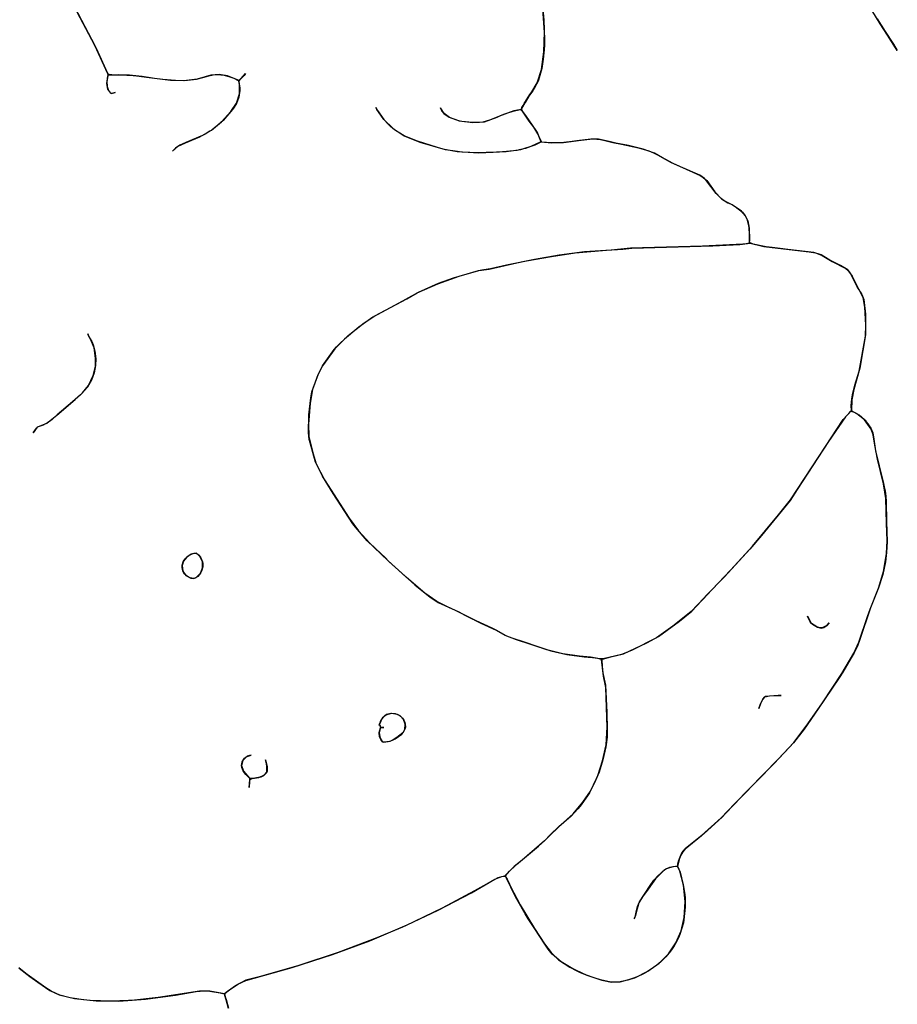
# Model space of a CAD drawing. Extents: x 0 to 8.8, y 0.1 to 11.
# Tile 7 of 11: x 6.2 to 8.7, y 2.8 to 5.6. Entities that reach past the tile are written whole.
import ezdxf

# ---------------------------------------------------------------- set-up
doc = ezdxf.new("R2010")
doc.units = 0

msp = doc.modelspace()

# ---------------------------------------------------------------- linework, layer by layer
for points in [[(6.3264, 5.6598), (6.3842, 5.5503), (6.3889, 5.5416), (6.4019, 5.5142), (6.4302, 5.4531), (6.4309, 5.4459), (6.4277, 5.4298), (6.4285, 5.4156), (6.4331, 5.404), (6.44, 5.3955), (6.4518, 5.3982), (6.442, 5.396), (6.439, 5.3965), (6.4309, 5.4082), (6.4275, 5.4237), (6.4304, 5.4445), (6.4314, 5.4475), (6.4403, 5.4487), (6.4643, 5.4486), (6.4846, 5.4482), (6.5032, 5.4467), (6.5122, 5.4458), (6.5483, 5.4412), (6.6095, 5.4338), (6.6489, 5.4324), (6.6831, 5.4363), (6.7049, 5.4426), (6.7145, 5.4454), (6.7309, 5.4487), (6.7359, 5.4494), (6.7423, 5.4496), (6.7522, 5.4492), (6.7571, 5.4485), (6.7621, 5.4477), (6.7778, 5.4435), (6.7892, 5.439), (6.8016, 5.4326), (6.8039, 5.4301), (6.8064, 5.4106), (6.8063, 5.4042), (6.8033, 5.3854), (6.7965, 5.3674), (6.7887, 5.3542), (6.7859, 5.3503), (6.7592, 5.3193), (6.744, 5.3053), (6.7332, 5.2967), (6.7273, 5.2925), (6.7211, 5.2883), (6.7075, 5.2801), (6.7001, 5.2759), (6.6528, 5.256), (6.6355, 5.2483), (6.6232, 5.2399), (6.6143, 5.2319), (6.631, 5.2456), (6.6513, 5.2555), (6.6923, 5.2721), (6.7255, 5.2913), (6.7544, 5.3147), (6.7812, 5.3446), (6.7969, 5.3684), (6.8052, 5.3946), (6.8055, 5.4217), (6.8038, 5.4307), (6.8225, 5.4521), (6.8184, 5.4469), (6.8047, 5.4324), (6.7711, 5.4455), (6.7473, 5.4493), (6.7238, 5.4475), (6.6853, 5.4366), (6.6542, 5.4325), (6.646, 5.4321), (6.6229, 5.4326), (6.5873, 5.4357), (6.5638, 5.4388), (6.5521, 5.4403), (6.5282, 5.4437), (6.4921, 5.4475), (6.4601, 5.4483), (6.4511, 5.4482), (6.4339, 5.4493), (6.4311, 5.4514), (6.3937, 5.5318), (6.3432, 5.6269)], [(7.6674, 5.647), (7.6716, 5.6045), (7.6732, 5.5479), (7.6728, 5.5339), (7.6721, 5.5202), (7.6696, 5.4932), (7.6653, 5.467), (7.6638, 5.4602), (7.6601, 5.4468), (7.6582, 5.4404), (7.6561, 5.4339), (7.6539, 5.4285), (7.6509, 5.4225), (7.6476, 5.4166), (7.6396, 5.4036), (7.629, 5.3878), (7.6178, 5.3704), (7.6068, 5.3506), (7.5969, 5.3486), (7.5859, 5.346), (7.5755, 5.343), (7.5455, 5.3316), (7.536, 5.3276), (7.5265, 5.3236), (7.5169, 5.3196), (7.4981, 5.3145), (7.4879, 5.3136), (7.4778, 5.3132), (7.4678, 5.3132), (7.4579, 5.3138), (7.4481, 5.3147), (7.4385, 5.3161), (7.4291, 5.3181), (7.4025, 5.3275), (7.3873, 5.3384), (7.3814, 5.346), (7.3771, 5.3549), (7.378, 5.3523), (7.3866, 5.3391), (7.4016, 5.328), (7.4302, 5.3179), (7.4696, 5.3133), (7.5022, 5.3152), (7.5383, 5.3286), (7.5481, 5.3327), (7.5579, 5.3367), (7.5688, 5.3409), (7.5811, 5.3448), (7.5881, 5.3466), (7.6046, 5.3501), (7.6111, 5.3442), (7.6162, 5.3371), (7.6208, 5.3305), (7.6279, 5.3203), (7.6384, 5.3058), (7.6509, 5.2873), (7.6533, 5.2826), (7.6616, 5.2613), (7.6613, 5.2572), (7.6344, 5.2451), (7.6188, 5.2397), (7.6014, 5.2352), (7.5943, 5.2338), (7.5653, 5.2308), (7.5537, 5.2299), (7.5188, 5.2279), (7.5075, 5.2276), (7.4845, 5.2273), (7.4734, 5.2273), (7.4612, 5.2278), (7.4377, 5.2291), (7.426, 5.2303), (7.3919, 5.2359), (7.3689, 5.2417), (7.3115, 5.2597), (7.2736, 5.2756), (7.2494, 5.2906), (7.242, 5.2962), (7.2349, 5.3021), (7.2281, 5.3084), (7.2159, 5.3218), (7.1963, 5.3506), (7.1935, 5.3557), (7.1979, 5.3475), (7.2162, 5.3215), (7.2423, 5.296), (7.2741, 5.2754), (7.3182, 5.2573), (7.3839, 5.2379), (7.4252, 5.2304), (7.4862, 5.2273), (7.5274, 5.2285), (7.5641, 5.2307), (7.6061, 5.2363), (7.6468, 5.25), (7.6639, 5.2578), (7.6933, 5.255), (7.7269, 5.256), (7.7772, 5.2628), (7.8107, 5.2665), (7.8329, 5.2647), (7.8446, 5.2619), (7.8562, 5.2591), (7.8679, 5.2566), (7.8927, 5.2516), (7.9407, 5.2414), (7.9697, 5.2327), (7.9832, 5.2272), (7.9952, 5.2211), (8.038, 5.1974), (8.0954, 5.1723), (8.1166, 5.1625), (8.1251, 5.1563), (8.1352, 5.148), (8.1581, 5.1155), (8.177, 5.0961), (8.1954, 5.0849), (8.203, 5.0818), (8.2158, 5.0738), (8.2371, 5.0579), (8.2447, 5.0479), (8.2494, 5.0387), (8.2516, 5.0335), (8.2558, 5.0124), (8.2568, 4.9799), (8.2558, 4.9703), (8.2435, 4.9675), (8.2374, 4.9667), (8.1225, 4.9612), (7.9176, 4.9554), (7.8628, 4.9504), (7.7868, 4.9453), (7.7146, 4.936), (7.6448, 4.9236), (7.5648, 4.9078), (7.5195, 4.8968), (7.5009, 4.8937), (7.4842, 4.8912), (7.4135, 4.8704), (7.3705, 4.855), (7.3134, 4.8295), (7.2592, 4.7997), (7.1846, 4.7597), (7.1448, 4.7315), (7.1037, 4.6967), (7.0766, 4.6695), (7.0415, 4.621), (7.0295, 4.5971), (7.0131, 4.5536), (7.0061, 4.5149), (7.0018, 4.4552), (7.0027, 4.4197), (7.0147, 4.3704), (7.024, 4.3426), (7.0474, 4.297), (7.1173, 4.1876), (7.1438, 4.1515), (7.1761, 4.1162), (7.2078, 4.0869), (7.2196, 4.0754), (7.2306, 4.0649), (7.304, 3.998), (7.3476, 3.9631), (7.3709, 3.9483), (7.4292, 3.9209), (7.4402, 3.9156), (7.4514, 3.9098), (7.4922, 3.8891), (7.5354, 3.8689), (7.5603, 3.8547), (7.5926, 3.8427), (7.6332, 3.829), (7.6914, 3.8101), (7.7371, 3.8), (7.7859, 3.7932), (7.7977, 3.7925), (7.8029, 3.7922), (7.8241, 3.7891), (7.8346, 3.7866), (7.836, 3.7838), (7.8373, 3.7671), (7.8385, 3.7559), (7.8397, 3.7475), (7.8453, 3.721), (7.8468, 3.7123), (7.8511, 3.6352), (7.8517, 3.587), (7.8512, 3.565), (7.8481, 3.5372), (7.8391, 3.4999), (7.8287, 3.4651), (7.8185, 3.4418), (7.8013, 3.4066), (7.7953, 3.3976), (7.7744, 3.3688), (7.7681, 3.3609), (7.749, 3.3405), (7.7279, 3.3221), (7.7137, 3.3099), (7.6863, 3.2834), (7.6733, 3.2699), (7.6096, 3.2145), (7.5873, 3.1966), (7.5598, 3.1696), (7.5405, 3.1646), (7.4743, 3.1273), (7.3818, 3.078), (7.2775, 3.0283), (7.2688, 3.0244), (7.1964, 2.9937), (7.0866, 2.952), (6.9746, 2.9152), (6.8613, 2.8835), (6.8236, 2.8732), (6.7971, 2.8595), (6.7708, 2.8416), (6.7625, 2.8346), (6.7214, 2.8427), (6.6917, 2.8425), (6.574, 2.8239), (6.4981, 2.816), (6.49, 2.8155), (6.4388, 2.8138), (6.3803, 2.8161), (6.3616, 2.818), (6.3363, 2.8216), (6.3238, 2.8238), (6.2943, 2.8314), (6.2695, 2.8424), (6.262, 2.8467), (6.2546, 2.8514), (6.2214, 2.8758), (6.2011, 2.8896), (6.1779, 2.9088)], [(6.7743, 2.7935), (6.7671, 2.8179), (6.764, 2.8297), (6.7633, 2.8323), (6.7649, 2.8367), (6.7767, 2.8462), (6.8007, 2.8619), (6.8231, 2.873), (6.9557, 2.9096), (7.0703, 2.9463), (7.176, 2.9856), (7.2827, 3.0308), (7.3705, 3.0724), (7.4657, 3.1225), (7.5324, 3.1609), (7.5517, 3.1681), (7.5587, 3.1694), (7.5612, 3.1698), (7.5666, 3.1605), (7.5704, 3.1529), (7.5767, 3.1402), (7.6037, 3.0878), (7.6449, 3.0205), (7.6736, 2.977), (7.6918, 2.9521), (7.7129, 2.9318), (7.7453, 2.9103), (7.7935, 2.888), (7.8367, 2.8738), (7.8635, 2.8679), (7.8886, 2.8688), (7.9305, 2.8806), (7.9675, 2.8989), (7.9993, 2.9217), (8.0259, 2.9486), (8.047, 2.9797), (8.062, 3.0143), (8.0709, 3.0516), (8.0735, 3.0971), (8.0685, 3.1436), (8.0587, 3.1833), (8.0529, 3.1962), (8.053, 3.2033), (8.055, 3.2117), (8.0573, 3.2201), (8.0644, 3.2358), (8.0735, 3.247), (8.12, 3.2849), (8.1763, 3.335), (8.215, 3.3759), (8.3379, 3.5018), (8.3825, 3.5501), (8.4223, 3.6024), (8.4644, 3.6624), (8.5196, 3.746), (8.5532, 3.8033), (8.568, 3.8349), (8.5927, 3.9084), (8.5998, 3.9289), (8.6237, 3.9887), (8.6376, 4.0357), (8.6465, 4.0872), (8.6485, 4.1237), (8.6463, 4.1737), (8.6449, 4.2439), (8.6382, 4.2855), (8.6207, 4.3551), (8.6128, 4.3956), (8.6088, 4.425), (8.603, 4.4413), (8.5839, 4.4678), (8.569, 4.481), (8.5468, 4.4927), (8.5461, 4.509), (8.5466, 4.5163), (8.5477, 4.5274), (8.5495, 4.5388), (8.554, 4.558), (8.5565, 4.5665), (8.569, 4.6058), (8.5865, 4.7054), (8.5874, 4.737), (8.5847, 4.7875), (8.58, 4.8153), (8.5684, 4.837), (8.5623, 4.8476), (8.5544, 4.8634), (8.5436, 4.884), (8.5363, 4.8938), (8.5155, 4.9063), (8.4855, 4.9215), (8.4607, 4.9365), (8.4401, 4.9432), (8.366, 4.9522), (8.3515, 4.954), (8.3362, 4.9558), (8.3211, 4.9574), (8.3042, 4.9597), (8.2671, 4.9675), (8.2567, 4.9718), (8.2569, 4.9941), (8.2555, 5.0148), (8.2531, 5.0276), (8.2497, 5.0381), (8.2451, 5.0473), (8.2336, 5.061), (8.2074, 5.0794), (8.1924, 5.0863), (8.1862, 5.0897), (8.1808, 5.0932), (8.1762, 5.0967), (8.1618, 5.1109), (8.1313, 5.1515), (8.1281, 5.1539), (8.1155, 5.1632), (8.067, 5.184), (8.0346, 5.1989), (8.0087, 5.213), (7.9867, 5.2255), (7.9538, 5.2378), (7.9126, 5.2475), (7.8762, 5.2547), (7.8574, 5.2588), (7.8272, 5.2658), (7.8049, 5.2661), (7.7655, 5.2608), (7.7523, 5.2589), (7.7279, 5.2561), (7.7196, 5.2554), (7.702, 5.2549), (7.6925, 5.255), (7.6653, 5.2576), (7.659, 5.2691), (7.6541, 5.281), (7.6425, 5.2995), (7.6298, 5.3174), (7.6224, 5.328), (7.6103, 5.3454), (7.6075, 5.352), (7.6092, 5.3556), (7.6126, 5.3616), (7.6155, 5.367), (7.6195, 5.3733), (7.6268, 5.3849), (7.632, 5.393), (7.6371, 5.4006), (7.6526, 5.4262), (7.6645, 5.4644), (7.6716, 5.5141), (7.673, 5.5703), (7.6686, 5.6355)], [(8.6203, 5.6076), (8.6426, 5.572), (8.6659, 5.5358), (8.6772, 5.5183), (8.6723, 5.5258), (8.6493, 5.5614), (8.6286, 5.5941), (8.6051, 5.6326)], [(8.2984, 3.6777), (8.2941, 3.6729), (8.2876, 3.6595), (8.2836, 3.6462), (8.2876, 3.6596), (8.2942, 3.6728), (8.3001, 3.6795), (8.3135, 3.6823), (8.3308, 3.6831), (8.3464, 3.683), (8.3381, 3.6831), (8.3013, 3.6806), (8.2984, 3.6777)], [(6.1787, 2.9081), (6.2086, 2.8845), (6.2312, 2.8684), (6.2661, 2.8444), (6.2923, 2.8321), (6.3357, 2.8217), (6.3973, 2.815), (6.4621, 2.8142), (6.5377, 2.8196), (6.6229, 2.8314), (6.6819, 2.8412), (6.7044, 2.8434), (6.7097, 2.8434), (6.7209, 2.8428), (6.7508, 2.8375), (6.7621, 2.8347), (6.7633, 2.832), (6.7649, 2.8263), (6.767, 2.8183), (6.7742, 2.7938)]]:
    msp.add_lwpolyline(points)
for points in [[(8.1326, 3.9665), (8.1278, 3.9611), (8.0908, 3.9219), (8.0389, 3.8803), (7.9924, 3.8475), (7.9207, 3.8117), (7.8922, 3.7998), (7.8398, 3.7875), (7.8308, 3.7875), (7.8038, 3.7921), (7.7729, 3.7949), (7.7252, 3.8022), (7.6797, 3.8136), (7.619, 3.8338), (7.5784, 3.8471), (7.5642, 3.8527), (7.5355, 3.8689), (7.524, 3.8745), (7.4667, 3.9017), (7.4201, 3.9249), (7.3957, 3.9361), (7.3669, 3.9504), (7.3332, 3.9742), (7.28, 4.0199), (7.2273, 4.0677), (7.1689, 4.1232), (7.1355, 4.1619), (7.1277, 4.1721), (7.072, 4.2578), (7.0418, 4.3071), (7.022, 4.3473), (7.0064, 4.4019), (7.0041, 4.4116), (7.0017, 4.4307), (7.0031, 4.4818), (7.0081, 4.5301), (7.0113, 4.5475), (7.0293, 4.5967), (7.0415, 4.621), (7.0748, 4.6673), (7.0813, 4.6749), (7.115, 4.7071), (7.1602, 4.7433), (7.1904, 4.7629), (7.2814, 4.8114), (7.3113, 4.8284), (7.3696, 4.8547), (7.4306, 4.876), (7.4867, 4.8918), (7.5159, 4.896), (7.5949, 4.9143), (7.622, 4.9198), (7.693, 4.9323), (7.7605, 4.9422), (7.8494, 4.9497), (7.8965, 4.9532), (7.9216, 4.9556), (8.1527, 4.9624), (8.2288, 4.9658), (8.2581, 4.9701), (8.2972, 4.9609), (8.3374, 4.9557), (8.4261, 4.9457), (8.4444, 4.9424), (8.463, 4.9353), (8.4916, 4.9182), (8.5311, 4.8981), (8.5376, 4.8924), (8.5485, 4.876), (8.5666, 4.8401), (8.5719, 4.8318), (8.5755, 4.8257), (8.5785, 4.8194), (8.5816, 4.8094), (8.5862, 4.7677), (8.5871, 4.7092), (8.5708, 4.6144), (8.553, 4.5534), (8.5474, 4.5245), (8.5465, 4.494), (8.5296, 4.4762), (8.4816, 4.4055), (8.3926, 4.2689), (8.3719, 4.2383), (8.2908, 4.1386), (8.2576, 4.0992), (8.1852, 4.0205), (8.1326, 3.9665)], [(6.3735, 4.7122), (6.3761, 4.7056), (6.385, 4.6902), (6.3889, 4.681), (6.3939, 4.6631), (6.3962, 4.6405), (6.3958, 4.6221), (6.392, 4.6011), (6.3842, 4.5799), (6.3729, 4.5604), (6.3532, 4.5387), (6.3304, 4.519), (6.2868, 4.4818), (6.2729, 4.4694), (6.2675, 4.4648), (6.2602, 4.4598), (6.2465, 4.4526), (6.2294, 4.4463), (6.2184, 4.4309), (6.2273, 4.4441), (6.2315, 4.4472), (6.2573, 4.4581), (6.2856, 4.4808), (6.3378, 4.5255), (6.3585, 4.5439), (6.376, 4.5655), (6.3893, 4.5933), (6.3955, 4.6194), (6.3961, 4.6431), (6.3916, 4.6727), (6.3814, 4.697), (6.3772, 4.7036), (6.3735, 4.7122), (6.3735, 4.7122)], [(8.6089, 4.4247), (8.6098, 4.4194), (8.6155, 4.3797), (8.6254, 4.3366), (8.637, 4.2911), (8.6411, 4.2719), (8.6423, 4.2653), (8.6435, 4.2571), (8.6443, 4.25), (8.6454, 4.2353), (8.6463, 4.1777), (8.6486, 4.1217), (8.6469, 4.0901), (8.6432, 4.0631), (8.6356, 4.0273), (8.6239, 3.9893), (8.6012, 3.9323), (8.571, 3.8425), (8.5645, 3.8262), (8.553, 3.8029), (8.5488, 3.795), (8.5219, 3.7493), (8.5119, 3.7335), (8.4524, 3.645), (8.4119, 3.5877), (8.3814, 3.5487), (8.3705, 3.5363), (8.3254, 3.489), (8.233, 3.3943), (8.1882, 3.348), (8.1796, 3.3384), (8.1264, 3.2902), (8.0789, 3.2518), (8.0745, 3.2479), (8.0665, 3.2386), (8.061, 3.2292), (8.0572, 3.2196), (8.052, 3.1983), (8.0294, 3.1941), (8.0208, 3.1906), (8.0128, 3.1857), (7.9889, 3.1623), (7.9631, 3.1263), (7.9522, 3.1105), (7.9421, 3.094), (7.9339, 3.0659), (7.9322, 3.0573), (7.9285, 3.0482), (7.9309, 3.0531), (7.934, 3.0666), (7.938, 3.083), (7.9433, 3.0967), (7.9581, 3.1187), (7.9758, 3.1462), (7.9802, 3.152), (7.9848, 3.1578), (7.9969, 3.1712), (8.0034, 3.1775), (8.0094, 3.1831), (8.0159, 3.1881), (8.0211, 3.1908), (8.0396, 3.1965), (8.0515, 3.1979), (8.0596, 3.1805), (8.0683, 3.1448), (8.0723, 3.1171), (8.0731, 3.108), (8.0735, 3.0988), (8.0736, 3.0808), (8.07, 3.0456), (8.0684, 3.0369), (8.0582, 3.0033), (8.0543, 2.994), (8.0462, 2.978), (8.0423, 2.9714), (8.0364, 2.9626), (8.0319, 2.9561), (8.0188, 2.9404), (8.0048, 2.9266), (7.9972, 2.9198), (7.9887, 2.9131), (7.9722, 2.9017), (7.9636, 2.8965), (7.955, 2.8917), (7.9374, 2.8834), (7.9108, 2.8739), (7.9018, 2.8714), (7.8927, 2.8694), (7.8836, 2.8681), (7.8673, 2.8675), (7.8583, 2.8686), (7.8324, 2.8748), (7.8144, 2.8804), (7.7901, 2.8891), (7.7741, 2.8958), (7.7663, 2.8994), (7.7584, 2.9032), (7.7204, 2.926), (7.6953, 2.948), (7.6841, 2.9618), (7.674, 2.9764), (7.6453, 3.0199), (7.6272, 3.0483), (7.6185, 3.0622), (7.5947, 3.1037), (7.5881, 3.1164), (7.5815, 3.1297), (7.5724, 3.1489), (7.5672, 3.1594), (7.5625, 3.1707), (7.574, 3.1837), (7.5894, 3.1985), (7.594, 3.2025), (7.656, 3.2548), (7.6764, 3.2731), (7.6867, 3.2838), (7.6939, 3.2915), (7.7092, 3.3061), (7.7551, 3.3465), (7.7824, 3.38), (7.8037, 3.4115), (7.8212, 3.4473), (7.825, 3.4556), (7.8384, 3.4977), (7.8491, 3.5428), (7.8519, 3.5937), (7.8476, 3.7062), (7.8414, 3.7383), (7.8379, 3.7621), (7.8358, 3.7858), (7.8616, 3.793), (7.8983, 3.8018), (7.9649, 3.833), (7.9975, 3.8507), (8.0578, 3.8946), (8.0925, 3.9235), (8.1338, 3.9678), (8.2029, 4.0394), (8.265, 4.1081), (8.3391, 4.1975), (8.3731, 4.2399), (8.4725, 4.3918), (8.5234, 4.4683), (8.539, 4.4857), (8.5454, 4.4919), (8.5545, 4.4893), (8.5624, 4.4852), (8.5794, 4.4726), (8.5853, 4.4663), (8.5886, 4.462), (8.5929, 4.4559), (8.5972, 4.4506), (8.6016, 4.4439), (8.6075, 4.4303), (8.6089, 4.4247), (8.6089, 4.4247)], [(6.7007, 4.0497), (6.6974, 4.0367), (6.6947, 4.0315), (6.691, 4.0265), (6.6864, 4.0218), (6.6807, 4.0179), (6.6744, 4.0163), (6.6646, 4.0182), (6.6589, 4.0207), (6.6537, 4.0242), (6.649, 4.0289), (6.6453, 4.0347), (6.6429, 4.0415), (6.6421, 4.0487), (6.6425, 4.0542), (6.6454, 4.0633), (6.6481, 4.0685), (6.6523, 4.0741), (6.6592, 4.0802), (6.6648, 4.0836), (6.6707, 4.0861), (6.6769, 4.0879), (6.6832, 4.088), (6.6883, 4.0838), (6.6942, 4.0765), (6.6997, 4.0639), (6.7007, 4.0586), (6.7007, 4.0497)], [(6.6757, 4.0876), (6.6678, 4.0849), (6.6542, 4.0761), (6.6465, 4.0657), (6.6424, 4.0527), (6.6443, 4.0369), (6.6528, 4.025), (6.6669, 4.0175), (6.6759, 4.0163), (6.6821, 4.0187), (6.6943, 4.0309), (6.7001, 4.0462), (6.7, 4.0631), (6.6936, 4.0775), (6.6828, 4.0882), (6.6758, 4.0876), (6.6757, 4.0876)], [(8.4217, 3.9091), (8.426, 3.9008), (8.4313, 3.8905), (8.436, 3.8866), (8.4498, 3.8781), (8.4607, 3.8753), (8.4677, 3.8768), (8.4773, 3.8832), (8.4832, 3.8897), (8.4769, 3.8828), (8.4631, 3.8755), (8.4583, 3.8755), (8.4496, 3.8781), (8.4453, 3.8803), (8.4334, 3.8884), (8.4291, 3.8925), (8.4217, 3.9091), (8.4217, 3.9091)], [(7.2176, 3.6249), (7.2097, 3.6151), (7.2061, 3.6059), (7.2019, 3.6006), (7.2055, 3.5976), (7.2067, 3.5924), (7.2028, 3.5769), (7.2059, 3.5616), (7.2118, 3.5523), (7.216, 3.5506), (7.2287, 3.5522), (7.2342, 3.5537), (7.2483, 3.5604), (7.2669, 3.5734), (7.2716, 3.5793), (7.2758, 3.5869), (7.2769, 3.6017), (7.2719, 3.6152), (7.2624, 3.6252), (7.2494, 3.6314), (7.236, 3.6326), (7.2236, 3.6289), (7.2176, 3.6249), (7.2176, 3.6249)], [(7.2758, 3.6072), (7.2773, 3.5944), (7.2766, 3.5891), (7.2704, 3.5768), (7.2535, 3.5636), (7.2398, 3.5556), (7.2318, 3.5528), (7.2161, 3.5506), (7.213, 3.5507), (7.2088, 3.5564), (7.2056, 3.5623), (7.2039, 3.567), (7.2028, 3.5771), (7.2034, 3.5817), (7.2062, 3.591), (7.2163, 3.5922), (7.2063, 3.5936), (7.205, 3.6012), (7.2068, 3.609), (7.2144, 3.6217), (7.2183, 3.6255), (7.2227, 3.6285), (7.238, 3.6328), (7.2434, 3.6326), (7.2543, 3.6298), (7.2596, 3.627), (7.2693, 3.6187), (7.2732, 3.613), (7.2758, 3.6072)], [(6.8268, 3.5104), (6.8242, 3.5084), (6.8146, 3.498), (6.8114, 3.4843), (6.8166, 3.4682), (6.8335, 3.448), (6.8342, 3.4385), (6.833, 3.4218), (6.8346, 3.4433), (6.8415, 3.447), (6.8602, 3.4498), (6.877, 3.4573), (6.8832, 3.4656), (6.8836, 3.4822), (6.881, 3.4938), (6.8798, 3.5007), (6.8838, 3.4809), (6.8843, 3.477), (6.8843, 3.4727), (6.8838, 3.4681), (6.8822, 3.4631), (6.874, 3.4552), (6.8661, 3.4515), (6.8598, 3.4497), (6.8434, 3.4471), (6.8347, 3.4469), (6.8238, 3.4582), (6.8199, 3.463), (6.8162, 3.469), (6.814, 3.4736), (6.8123, 3.4787), (6.8114, 3.4841), (6.8116, 3.4894), (6.8129, 3.4943), (6.8197, 3.5047), (6.8244, 3.5086), (6.8331, 3.512), (6.8385, 3.5137), (6.8338, 3.5122), (6.8268, 3.5104), (6.8268, 3.5104)]]:
    msp.add_lwpolyline(points, close=True)

doc.saveas('drawing.dxf')
